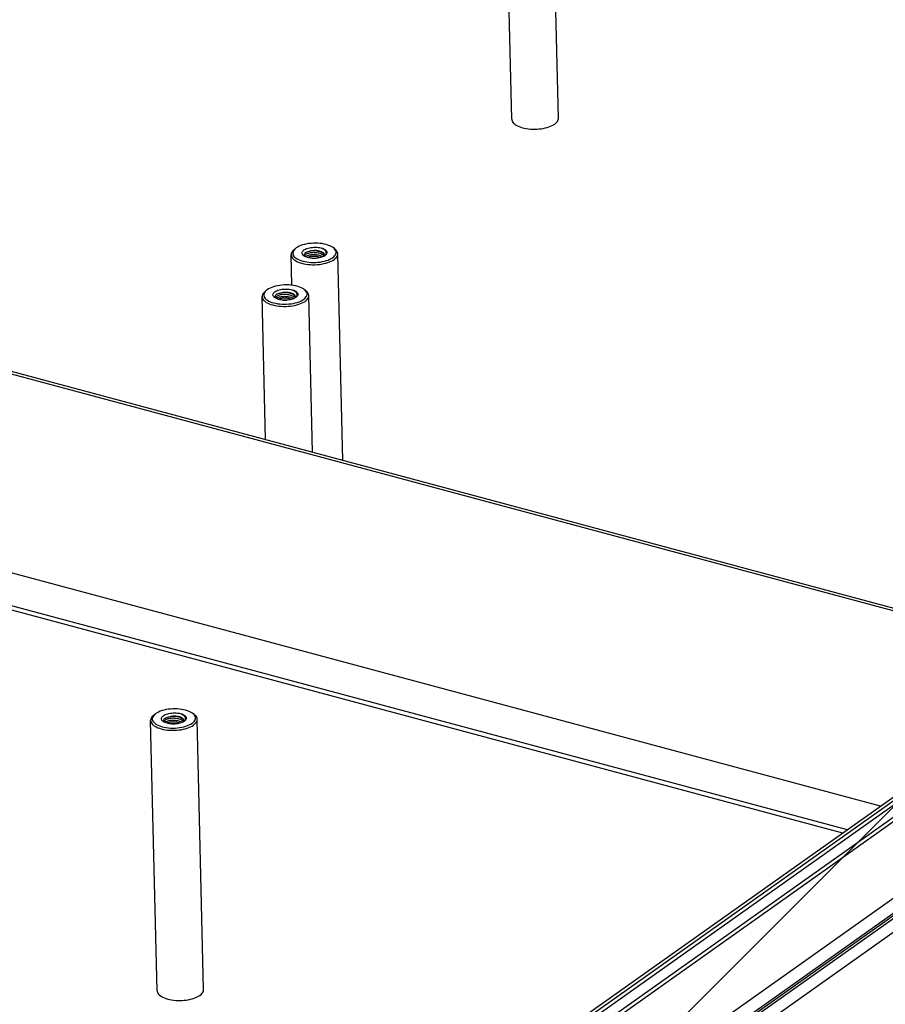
# Model space of a CAD drawing. Header units: millimetres. Extents: x 6 to 414, y 7 to 290.
# Tile 41 of 256: x 142 to 153, y 101 to 113. Entities that reach past the tile are written whole.
import ezdxf

# ---------------------------------------------------------------- set-up
doc = ezdxf.new("R2010")
doc.units = ezdxf.units.MM
doc.header["$LTSCALE"] = 23.1
doc.layers.get('0').update_dxf_attribs({"linetype": 'CONTINUOUS'})
doc.layers.add('00_COMPONENTS', color=7, linetype='CONTINUOUS')

msp = doc.modelspace()

# ---------------------------------------------------------------- linework, layer by layer
at = {"color": 4, "linetype": 'Continuous'}
for p, q in [((176.649, 120.839), (144.55, 98.072)), ((145.086, 97.338), (176.675, 119.742))]:
    msp.add_line(p, q, dxfattribs=at)
at = {"color": 7, "linetype": 'Continuous'}
for p, q in [((148.069, 112.071), (147.992, 115.32)), ((148.629, 112.084), (148.552, 115.334)), ((129.165, 112.466), (153.884, 105.834)), ((148.138, 111.991), (148.156, 111.983)), ((148.292, 111.954), (148.318, 111.953)), ((148.395, 111.955), (148.42, 111.958)), ((145.453, 110.504), (145.47, 110.518)), ((145.464, 110.514), (145.454, 110.502)), ((145.47, 110.518), (145.464, 110.514)), ((145.478, 110.524), (145.47, 110.518)), ((145.938, 110.516), (145.921, 110.529)), ((145.426, 110.075), (145.417, 110.441)), ((145.572, 110.432), (145.575, 110.426)), ((145.575, 110.426), (145.578, 110.423)), ((145.578, 110.425), (145.578, 110.423)), ((145.592, 110.416), (145.581, 110.421)), ((145.591, 110.421), (145.587, 110.418)), ((145.597, 110.426), (145.591, 110.421)), ((145.79, 110.36), (145.815, 110.365)), ((145.815, 110.427), (145.804, 110.421)), ((145.812, 110.425), (145.815, 110.431)), ((145.824, 110.433), (145.815, 110.427)), ((145.821, 110.432), (145.818, 110.429)), ((145.823, 110.432), (145.829, 110.438)), ((145.827, 110.436), (145.824, 110.433)), ((146.036, 107.971), (145.977, 110.454)), ((145.765, 110.355), (145.79, 110.36)), ((152.5, 103.812), (129.138, 110.081)), ((145.103, 110.002), (145.12, 110.016)), ((145.115, 110.011), (145.104, 110)), ((145.12, 110.015), (145.115, 110.011)), ((145.129, 110.022), (145.12, 110.015)), ((145.589, 110.013), (145.571, 110.026)), ((145.108, 108.22), (145.068, 109.939)), ((145.223, 109.929), (145.226, 109.924)), ((145.226, 109.924), (145.229, 109.92)), ((145.228, 109.922), (145.228, 109.921)), ((145.242, 109.914), (145.231, 109.919)), ((145.241, 109.919), (145.238, 109.916)), ((145.248, 109.923), (145.241, 109.919)), ((145.465, 109.925), (145.455, 109.919)), ((145.462, 109.923), (145.466, 109.929)), ((145.474, 109.93), (145.465, 109.925)), ((145.472, 109.93), (145.469, 109.927)), ((145.474, 109.93), (145.479, 109.935)), ((145.478, 109.933), (145.474, 109.93)), ((145.672, 108.069), (145.627, 109.952)), ((128.821, 109.774), (152.098, 103.528)), ((145.415, 109.853), (145.441, 109.857)), ((145.441, 109.857), (145.466, 109.863)), ((143.763, 104.904), (143.78, 104.918)), ((143.78, 104.917), (143.775, 104.913)), ((143.788, 104.924), (143.78, 104.917)), ((144.249, 104.915), (144.231, 104.928)), ((143.804, 101.591), (143.727, 104.841)), ((143.775, 104.913), (143.764, 104.902)), ((143.882, 104.831), (143.885, 104.826)), ((143.885, 104.826), (143.888, 104.822)), ((143.888, 104.824), (143.888, 104.823)), ((143.902, 104.816), (143.891, 104.821)), ((143.901, 104.821), (143.898, 104.818)), ((143.908, 104.825), (143.901, 104.821)), ((144.125, 104.827), (144.115, 104.821)), ((144.122, 104.825), (144.125, 104.831)), ((144.134, 104.832), (144.125, 104.827)), ((144.132, 104.832), (144.129, 104.829)), ((144.134, 104.832), (144.139, 104.837)), ((144.138, 104.835), (144.134, 104.832)), ((144.364, 101.604), (144.287, 104.854)), ((144.075, 104.755), (144.101, 104.759)), ((144.101, 104.759), (144.126, 104.765)), ((143.874, 101.512), (143.892, 101.504)), ((144.028, 101.475), (144.053, 101.473)), ((144.131, 101.476), (144.156, 101.479))]:
    msp.add_line(p, q, dxfattribs=at)
at = {"color": 3, "linetype": 'Continuous'}
for p, q in [((129.198, 112.49), (153.916, 105.857)), ((128.823, 109.72), (152.044, 103.489))]:
    msp.add_line(p, q, dxfattribs=at)
at = {"color": 2, "linetype": 'Continuous'}
msp.add_line((148.887, 100.034), (152.721, 103.868), dxfattribs=at)
at = {"color": 7, "linetype": 'Continuous'}
for points in [[(148.069, 112.071), (148.07, 112.063), (148.073, 112.052), (148.078, 112.04), (148.086, 112.03), (148.096, 112.019), (148.108, 112.009), (148.122, 112), (148.138, 111.991)], [(148.584, 112.014), (148.597, 112.025), (148.608, 112.035), (148.617, 112.046), (148.623, 112.058), (148.627, 112.069), (148.629, 112.081), (148.629, 112.084)], [(148.156, 111.983), (148.176, 111.976), (148.197, 111.97), (148.219, 111.965), (148.243, 111.96), (148.267, 111.957), (148.292, 111.954)], [(148.318, 111.953), (148.344, 111.953), (148.369, 111.954), (148.395, 111.955)], [(148.42, 111.958), (148.445, 111.962), (148.469, 111.967), (148.492, 111.973), (148.513, 111.98), (148.533, 111.987), (148.552, 111.996)], [(148.552, 111.996), (148.569, 112.005), (148.584, 112.014)], [(145.453, 110.504), (145.448, 110.5), (145.437, 110.489), (145.428, 110.477), (145.422, 110.465), (145.418, 110.453), (145.417, 110.441)], [(145.454, 110.502), (145.445, 110.491), (145.44, 110.479), (145.437, 110.467), (145.437, 110.454), (145.44, 110.442), (145.446, 110.431), (145.454, 110.419), (145.465, 110.408), (145.479, 110.398), (145.495, 110.389), (145.513, 110.38), (145.534, 110.372), (145.556, 110.366), (145.579, 110.36)], [(145.921, 110.529), (145.914, 110.533), (145.898, 110.543), (145.88, 110.551), (145.859, 110.559), (145.837, 110.566), (145.814, 110.571), (145.789, 110.576), (145.763, 110.579), (145.736, 110.581), (145.709, 110.582), (145.682, 110.581), (145.655, 110.579), (145.628, 110.576), (145.603, 110.572), (145.578, 110.566), (145.554, 110.56), (145.532, 110.552), (145.512, 110.544), (145.494, 110.535), (145.478, 110.524)], [(145.567, 110.429), (145.563, 110.432), (145.557, 110.439), (145.552, 110.445), (145.549, 110.452), (145.547, 110.459), (145.547, 110.466), (145.548, 110.473), (145.551, 110.48), (145.556, 110.487), (145.563, 110.493), (145.57, 110.5)], [(145.57, 110.5), (145.581, 110.506), (145.593, 110.512), (145.606, 110.517), (145.621, 110.522), (145.637, 110.526), (145.654, 110.529), (145.671, 110.531), (145.688, 110.532), (145.706, 110.533), (145.724, 110.532), (145.741, 110.53), (145.757, 110.528), (145.773, 110.525), (145.788, 110.52)], [(145.593, 110.47), (145.601, 110.474), (145.61, 110.478), (145.62, 110.481), (145.631, 110.484), (145.642, 110.486), (145.654, 110.488)], [(145.817, 110.442), (145.817, 110.443), (145.816, 110.449), (145.813, 110.455), (145.809, 110.46), (145.803, 110.466), (145.797, 110.471), (145.788, 110.475), (145.779, 110.479), (145.769, 110.483), (145.758, 110.486), (145.746, 110.489), (145.733, 110.491), (145.72, 110.492), (145.707, 110.492), (145.693, 110.492), (145.68, 110.491), (145.667, 110.49), (145.654, 110.488)], [(145.816, 110.435), (145.814, 110.442), (145.81, 110.448), (145.804, 110.455), (145.798, 110.461), (145.789, 110.466), (145.78, 110.471), (145.77, 110.476), (145.758, 110.48), (145.746, 110.483), (145.734, 110.486), (145.721, 110.488), (145.707, 110.489), (145.694, 110.49), (145.68, 110.49), (145.667, 110.489), (145.654, 110.488)], [(145.788, 110.52), (145.8, 110.516), (145.811, 110.511), (145.82, 110.506), (145.828, 110.5), (145.835, 110.494), (145.84, 110.487), (145.844, 110.48), (145.846, 110.474), (145.846, 110.467), (145.845, 110.46), (145.842, 110.453), (145.838, 110.446), (145.831, 110.439), (145.827, 110.436)], [(145.788, 110.52), (145.799, 110.514), (145.808, 110.508), (145.816, 110.501), (145.823, 110.494), (145.828, 110.486), (145.832, 110.479), (145.834, 110.471), (145.834, 110.463), (145.833, 110.455), (145.831, 110.447), (145.827, 110.44), (145.821, 110.432)], [(145.829, 110.438), (145.834, 110.445), (145.838, 110.452), (145.841, 110.46), (145.841, 110.467), (145.84, 110.475), (145.838, 110.482), (145.833, 110.49), (145.827, 110.497), (145.819, 110.503), (145.81, 110.509), (145.8, 110.515), (145.788, 110.52)], [(145.915, 110.407), (145.929, 110.418), (145.939, 110.429), (145.948, 110.441), (145.953, 110.453), (145.956, 110.465), (145.956, 110.477), (145.953, 110.489), (145.947, 110.501), (145.939, 110.512)], [(145.939, 110.512), (145.928, 110.523), (145.921, 110.529)], [(145.977, 110.454), (145.975, 110.467), (145.971, 110.479), (145.963, 110.491), (145.954, 110.502), (145.942, 110.513), (145.938, 110.516)], [(145.417, 110.441), (145.419, 110.428), (145.423, 110.416), (145.43, 110.405), (145.44, 110.393), (145.452, 110.383), (145.467, 110.373), (145.483, 110.363), (145.502, 110.355), (145.523, 110.347), (145.545, 110.34), (145.569, 110.335)], [(145.581, 110.421), (145.571, 110.427), (145.567, 110.429)], [(145.593, 110.47), (145.586, 110.465), (145.58, 110.46), (145.575, 110.454), (145.572, 110.449), (145.57, 110.443), (145.57, 110.437), (145.572, 110.432)], [(145.597, 110.448), (145.59, 110.444), (145.585, 110.439), (145.581, 110.435), (145.579, 110.43), (145.578, 110.425)], [(145.675, 110.399), (145.66, 110.4), (145.644, 110.402), (145.63, 110.405), (145.616, 110.408), (145.603, 110.412), (145.592, 110.416)], [(145.811, 110.425), (145.807, 110.43), (145.8, 110.436), (145.793, 110.442), (145.784, 110.447), (145.774, 110.452), (145.763, 110.456), (145.751, 110.46), (145.739, 110.462), (145.726, 110.465), (145.712, 110.466), (145.698, 110.467), (145.685, 110.468), (145.672, 110.467), (145.659, 110.466), (145.646, 110.464), (145.635, 110.462), (145.624, 110.459), (145.614, 110.456), (145.605, 110.452), (145.597, 110.448)], [(145.597, 110.426), (145.605, 110.43), (145.614, 110.434), (145.625, 110.437), (145.636, 110.44), (145.648, 110.442), (145.661, 110.444), (145.673, 110.445), (145.687, 110.445), (145.7, 110.445), (145.713, 110.444), (145.726, 110.442), (145.739, 110.44), (145.751, 110.437), (145.763, 110.434), (145.774, 110.43), (145.784, 110.425), (145.793, 110.42), (145.796, 110.418)], [(145.77, 110.409), (145.763, 110.411), (145.752, 110.415), (145.739, 110.418), (145.727, 110.42), (145.714, 110.422), (145.7, 110.422), (145.687, 110.423), (145.674, 110.422), (145.661, 110.421), (145.649, 110.42), (145.637, 110.418), (145.625, 110.415), (145.615, 110.411), (145.611, 110.409)], [(145.669, 110.4), (145.675, 110.4), (145.688, 110.4), (145.701, 110.4), (145.709, 110.4)], [(145.722, 110.4), (145.706, 110.399), (145.691, 110.399), (145.675, 110.399)], [(145.804, 110.421), (145.793, 110.416), (145.78, 110.412), (145.767, 110.408), (145.752, 110.405), (145.738, 110.402), (145.722, 110.4)], [(145.809, 110.336), (145.833, 110.341), (145.856, 110.348), (145.878, 110.356), (145.898, 110.365), (145.916, 110.374), (145.932, 110.385)], [(145.815, 110.431), (145.817, 110.437), (145.817, 110.442)], [(145.815, 110.365), (145.839, 110.372), (145.861, 110.379), (145.881, 110.388), (145.899, 110.397), (145.915, 110.407)], [(145.932, 110.385), (145.946, 110.396), (145.957, 110.407), (145.966, 110.419), (145.972, 110.431), (145.976, 110.443), (145.977, 110.454)], [(145.569, 110.335), (145.594, 110.33), (145.62, 110.327), (145.647, 110.324), (145.674, 110.323), (145.701, 110.323), (145.729, 110.325), (145.756, 110.327), (145.782, 110.331), (145.809, 110.336)], [(145.579, 110.36), (145.604, 110.356), (145.63, 110.353)], [(145.63, 110.353), (145.657, 110.351), (145.684, 110.35), (145.711, 110.35)], [(145.711, 110.35), (145.738, 110.352), (145.765, 110.355)], [(145.571, 110.026), (145.565, 110.031), (145.549, 110.04), (145.53, 110.049), (145.51, 110.057), (145.488, 110.063), (145.464, 110.069), (145.44, 110.073), (145.414, 110.077), (145.387, 110.079), (145.36, 110.079), (145.333, 110.079), (145.306, 110.077), (145.279, 110.074), (145.253, 110.07), (145.228, 110.064), (145.205, 110.058), (145.183, 110.05), (145.163, 110.041), (145.145, 110.032), (145.129, 110.022)], [(145.221, 109.997), (145.232, 110.004), (145.244, 110.01), (145.257, 110.015), (145.272, 110.02), (145.288, 110.024), (145.304, 110.027), (145.322, 110.029), (145.339, 110.03), (145.357, 110.03), (145.374, 110.03), (145.392, 110.028), (145.408, 110.026), (145.424, 110.022), (145.438, 110.018)], [(145.438, 110.018), (145.451, 110.014), (145.461, 110.009), (145.471, 110.003), (145.479, 109.998), (145.486, 109.991), (145.491, 109.985), (145.495, 109.978), (145.497, 109.971), (145.497, 109.964), (145.496, 109.957), (145.493, 109.95), (145.488, 109.943), (145.482, 109.937), (145.478, 109.933)], [(145.438, 110.018), (145.449, 110.012), (145.459, 110.006), (145.467, 109.999), (145.474, 109.991), (145.479, 109.984), (145.482, 109.976), (145.485, 109.968), (145.485, 109.96), (145.484, 109.953), (145.482, 109.945), (145.477, 109.937), (145.472, 109.93)], [(145.479, 109.935), (145.485, 109.943), (145.489, 109.95), (145.491, 109.957), (145.492, 109.965), (145.491, 109.973), (145.488, 109.98), (145.484, 109.987), (145.478, 109.994), (145.47, 110.001), (145.461, 110.007), (145.45, 110.013), (145.438, 110.018)], [(145.566, 109.905), (145.579, 109.916), (145.59, 109.927), (145.598, 109.939), (145.604, 109.95), (145.607, 109.963), (145.607, 109.975), (145.604, 109.987), (145.598, 109.998), (145.59, 110.01)], [(145.59, 110.01), (145.578, 110.021), (145.571, 110.026)], [(145.627, 109.952), (145.626, 109.965), (145.621, 109.977), (145.614, 109.989), (145.604, 110), (145.592, 110.011), (145.589, 110.013)], [(145.103, 110.002), (145.099, 109.998), (145.087, 109.986), (145.078, 109.975), (145.072, 109.963), (145.069, 109.95), (145.068, 109.939)], [(145.068, 109.939), (145.069, 109.926), (145.074, 109.914), (145.081, 109.902), (145.091, 109.891), (145.103, 109.88), (145.117, 109.87), (145.134, 109.861), (145.153, 109.852), (145.173, 109.845), (145.196, 109.838), (145.22, 109.832)], [(145.104, 110), (145.096, 109.988), (145.09, 109.976), (145.088, 109.964), (145.088, 109.952), (145.091, 109.94), (145.096, 109.928), (145.105, 109.917), (145.116, 109.906), (145.13, 109.896), (145.146, 109.886), (145.164, 109.878), (145.184, 109.87), (145.206, 109.863), (145.23, 109.858)], [(145.218, 109.927), (145.214, 109.93), (145.208, 109.936), (145.203, 109.943), (145.199, 109.95), (145.197, 109.957), (145.197, 109.964), (145.199, 109.971), (145.202, 109.978), (145.207, 109.984), (145.213, 109.991), (145.221, 109.997)], [(145.231, 109.919), (145.222, 109.924), (145.218, 109.927)], [(145.244, 109.968), (145.236, 109.963), (145.23, 109.958), (145.226, 109.952), (145.222, 109.946), (145.221, 109.941), (145.221, 109.935), (145.223, 109.929)], [(145.247, 109.946), (145.241, 109.941), (145.236, 109.937), (145.232, 109.932), (145.229, 109.927), (145.228, 109.922)], [(145.326, 109.897), (145.31, 109.898), (145.295, 109.9), (145.281, 109.902), (145.267, 109.905), (145.254, 109.909), (145.242, 109.914)], [(145.244, 109.968), (145.252, 109.972), (145.261, 109.975), (145.271, 109.979), (145.281, 109.981), (145.293, 109.984), (145.304, 109.986)], [(145.462, 109.923), (145.458, 109.928), (145.451, 109.934), (145.443, 109.94), (145.434, 109.945), (145.424, 109.95), (145.413, 109.954), (145.402, 109.957), (145.389, 109.96), (145.376, 109.962), (145.363, 109.964), (145.349, 109.965), (145.335, 109.965), (145.322, 109.965), (145.309, 109.964), (145.297, 109.962), (145.285, 109.96), (145.274, 109.957), (145.264, 109.954), (145.255, 109.95), (145.247, 109.946)], [(145.248, 109.923), (145.256, 109.927), (145.265, 109.931), (145.275, 109.935), (145.287, 109.938), (145.299, 109.94), (145.311, 109.941), (145.324, 109.942), (145.337, 109.943), (145.35, 109.942), (145.364, 109.942), (145.377, 109.94), (145.39, 109.938), (145.402, 109.935), (145.413, 109.931), (145.424, 109.927), (145.434, 109.923), (145.443, 109.918), (145.446, 109.915)], [(145.42, 109.907), (145.414, 109.909), (145.402, 109.912), (145.39, 109.915), (145.377, 109.918), (145.364, 109.919), (145.351, 109.92), (145.338, 109.92), (145.325, 109.92), (145.312, 109.919), (145.299, 109.917), (145.287, 109.915), (145.276, 109.912), (145.266, 109.909), (145.261, 109.907)], [(145.468, 109.939), (145.468, 109.941), (145.466, 109.946), (145.464, 109.952), (145.46, 109.958), (145.454, 109.963), (145.447, 109.968), (145.439, 109.973), (145.43, 109.977), (145.419, 109.981), (145.408, 109.984), (145.396, 109.986), (145.384, 109.988), (145.371, 109.989), (145.357, 109.99), (145.344, 109.99), (145.33, 109.989), (145.317, 109.988), (145.304, 109.986)], [(145.467, 109.933), (145.464, 109.94), (145.46, 109.946), (145.455, 109.952), (145.448, 109.958), (145.44, 109.964), (145.431, 109.969), (145.42, 109.973), (145.409, 109.977), (145.397, 109.981), (145.384, 109.983), (145.371, 109.985), (145.358, 109.987), (145.344, 109.987), (145.331, 109.987), (145.317, 109.987), (145.304, 109.986)], [(145.32, 109.897), (145.325, 109.898), (145.338, 109.898), (145.352, 109.898), (145.36, 109.897)], [(145.373, 109.898), (145.357, 109.897), (145.341, 109.897), (145.326, 109.897)], [(145.455, 109.919), (145.444, 109.914), (145.431, 109.91), (145.417, 109.906), (145.403, 109.902), (145.388, 109.9), (145.373, 109.898)], [(145.466, 109.929), (145.467, 109.935), (145.468, 109.939)], [(145.466, 109.863), (145.489, 109.869), (145.511, 109.877), (145.531, 109.885), (145.55, 109.895), (145.566, 109.905)], [(145.583, 109.882), (145.597, 109.893), (145.608, 109.905), (145.617, 109.916), (145.623, 109.928), (145.627, 109.941), (145.627, 109.952)], [(145.22, 109.832), (145.245, 109.828), (145.271, 109.824), (145.297, 109.822), (145.325, 109.821), (145.352, 109.821), (145.379, 109.822), (145.407, 109.825), (145.433, 109.828), (145.46, 109.833)], [(145.23, 109.858), (145.255, 109.853), (145.281, 109.85)], [(145.281, 109.85), (145.307, 109.848), (145.334, 109.848), (145.362, 109.848)], [(145.362, 109.848), (145.389, 109.85), (145.415, 109.853)], [(145.46, 109.833), (145.483, 109.839), (145.507, 109.846), (145.529, 109.854), (145.549, 109.863), (145.567, 109.872), (145.583, 109.882)], [(144.231, 104.928), (144.224, 104.933), (144.208, 104.942), (144.19, 104.951), (144.17, 104.959), (144.148, 104.965), (144.124, 104.971), (144.099, 104.975), (144.073, 104.979), (144.047, 104.981), (144.02, 104.981), (143.992, 104.981), (143.965, 104.979), (143.939, 104.976), (143.913, 104.972), (143.888, 104.966), (143.865, 104.96), (143.843, 104.952), (143.822, 104.943), (143.804, 104.934), (143.788, 104.924)], [(143.881, 104.899), (143.891, 104.906), (143.903, 104.912), (143.917, 104.917), (143.932, 104.922), (143.947, 104.926), (143.964, 104.929), (143.981, 104.931), (143.999, 104.932), (144.017, 104.932), (144.034, 104.932), (144.051, 104.93), (144.068, 104.928), (144.083, 104.924), (144.098, 104.92)], [(144.098, 104.92), (144.11, 104.916), (144.121, 104.911), (144.131, 104.905), (144.139, 104.9), (144.146, 104.893), (144.151, 104.887), (144.154, 104.88), (144.156, 104.873), (144.157, 104.866), (144.155, 104.859), (144.152, 104.852), (144.148, 104.845), (144.142, 104.839), (144.138, 104.835)], [(144.098, 104.92), (144.109, 104.914), (144.119, 104.907), (144.127, 104.901), (144.133, 104.893), (144.139, 104.886), (144.142, 104.878), (144.144, 104.87), (144.145, 104.862), (144.144, 104.855), (144.141, 104.847), (144.137, 104.839), (144.132, 104.832)], [(144.139, 104.837), (144.145, 104.845), (144.149, 104.852), (144.151, 104.859), (144.152, 104.867), (144.151, 104.875), (144.148, 104.882), (144.144, 104.889), (144.137, 104.896), (144.13, 104.903), (144.121, 104.909), (144.11, 104.915), (144.098, 104.92)], [(144.249, 104.912), (144.238, 104.923), (144.231, 104.928)], [(143.763, 104.904), (143.758, 104.9), (143.747, 104.888), (143.738, 104.877), (143.732, 104.865), (143.728, 104.852), (143.727, 104.841)], [(143.727, 104.841), (143.729, 104.828), (143.734, 104.816), (143.741, 104.804), (143.75, 104.793), (143.763, 104.782), (143.777, 104.772), (143.794, 104.763), (143.813, 104.754), (143.833, 104.747), (143.855, 104.74), (143.879, 104.734)], [(143.764, 104.902), (143.756, 104.89), (143.75, 104.878), (143.747, 104.866), (143.747, 104.854), (143.75, 104.842), (143.756, 104.83), (143.764, 104.819), (143.776, 104.808), (143.789, 104.798), (143.805, 104.788), (143.824, 104.78), (143.844, 104.772), (143.866, 104.765), (143.89, 104.76)], [(143.877, 104.829), (143.874, 104.832), (143.867, 104.838), (143.862, 104.845), (143.859, 104.852), (143.857, 104.859), (143.857, 104.866), (143.859, 104.873), (143.862, 104.88), (143.867, 104.886), (143.873, 104.893), (143.881, 104.899)], [(143.891, 104.821), (143.882, 104.826), (143.877, 104.829)], [(143.904, 104.87), (143.896, 104.865), (143.89, 104.86), (143.885, 104.854), (143.882, 104.848), (143.881, 104.843), (143.881, 104.837), (143.882, 104.831)], [(143.907, 104.848), (143.901, 104.843), (143.896, 104.839), (143.892, 104.834), (143.889, 104.829), (143.888, 104.824)], [(143.985, 104.799), (143.97, 104.8), (143.955, 104.802), (143.94, 104.804), (143.927, 104.807), (143.914, 104.811), (143.902, 104.816)], [(143.904, 104.87), (143.912, 104.874), (143.921, 104.877), (143.93, 104.881), (143.941, 104.883), (143.952, 104.886), (143.964, 104.888)], [(144.121, 104.825), (144.117, 104.83), (144.111, 104.836), (144.103, 104.842), (144.094, 104.847), (144.084, 104.852), (144.073, 104.856), (144.061, 104.859), (144.049, 104.862), (144.036, 104.864), (144.022, 104.866), (144.009, 104.867), (143.995, 104.867), (143.982, 104.867), (143.969, 104.866), (143.957, 104.864), (143.945, 104.862), (143.934, 104.859), (143.924, 104.856), (143.915, 104.852), (143.907, 104.848)], [(143.908, 104.825), (143.916, 104.829), (143.925, 104.833), (143.935, 104.837), (143.946, 104.84), (143.958, 104.842), (143.971, 104.843), (143.984, 104.844), (143.997, 104.845), (144.01, 104.844), (144.023, 104.844), (144.036, 104.842), (144.049, 104.84), (144.061, 104.837), (144.073, 104.833), (144.084, 104.829), (144.094, 104.825), (144.103, 104.82), (144.106, 104.817)], [(144.08, 104.809), (144.074, 104.811), (144.062, 104.814), (144.05, 104.817), (144.037, 104.82), (144.024, 104.821), (144.011, 104.822), (143.997, 104.822), (143.984, 104.822), (143.972, 104.821), (143.959, 104.819), (143.947, 104.817), (143.936, 104.814), (143.925, 104.811), (143.921, 104.809)], [(144.127, 104.841), (144.127, 104.843), (144.126, 104.848), (144.124, 104.854), (144.119, 104.86), (144.114, 104.865), (144.107, 104.87), (144.099, 104.875), (144.089, 104.879), (144.079, 104.883), (144.068, 104.886), (144.056, 104.888), (144.043, 104.89), (144.03, 104.891), (144.017, 104.892), (144.004, 104.892), (143.99, 104.891), (143.977, 104.89), (143.964, 104.888)], [(144.127, 104.835), (144.124, 104.842), (144.12, 104.848), (144.115, 104.854), (144.108, 104.86), (144.1, 104.866), (144.09, 104.871), (144.08, 104.875), (144.069, 104.879), (144.057, 104.883), (144.044, 104.885), (144.031, 104.887), (144.017, 104.889), (144.004, 104.889), (143.99, 104.889), (143.977, 104.889), (143.964, 104.888)], [(143.98, 104.799), (143.985, 104.8), (143.998, 104.8), (144.011, 104.8), (144.02, 104.799)], [(144.032, 104.8), (144.017, 104.799), (144.001, 104.799), (143.985, 104.799)], [(144.115, 104.821), (144.103, 104.816), (144.091, 104.812), (144.077, 104.808), (144.063, 104.804), (144.048, 104.802), (144.032, 104.8)], [(144.125, 104.831), (144.127, 104.837), (144.127, 104.841)], [(144.126, 104.765), (144.149, 104.771), (144.171, 104.779), (144.191, 104.787), (144.209, 104.797), (144.225, 104.807)], [(144.225, 104.807), (144.239, 104.818), (144.25, 104.829), (144.258, 104.841), (144.264, 104.852), (144.266, 104.865), (144.266, 104.877), (144.263, 104.889), (144.258, 104.9), (144.249, 104.912)], [(144.242, 104.784), (144.256, 104.795), (144.268, 104.807), (144.276, 104.818), (144.283, 104.83), (144.286, 104.843), (144.287, 104.854)], [(144.287, 104.854), (144.285, 104.867), (144.281, 104.879), (144.274, 104.891), (144.264, 104.902), (144.252, 104.913), (144.249, 104.915)], [(143.879, 104.734), (143.904, 104.73), (143.93, 104.726), (143.957, 104.724), (143.984, 104.723), (144.012, 104.723), (144.039, 104.724), (144.066, 104.727), (144.093, 104.73), (144.119, 104.735)], [(143.89, 104.76), (143.914, 104.755), (143.94, 104.752)], [(143.94, 104.752), (143.967, 104.75), (143.994, 104.75), (144.021, 104.75)], [(144.021, 104.75), (144.048, 104.752), (144.075, 104.755)], [(144.119, 104.735), (144.143, 104.741), (144.167, 104.748), (144.188, 104.756), (144.208, 104.765), (144.226, 104.774), (144.242, 104.784)], [(144.319, 101.535), (144.333, 101.545), (144.343, 101.556), (144.352, 101.567), (144.358, 101.578), (144.362, 101.589), (144.364, 101.601), (144.364, 101.604)], [(143.804, 101.591), (143.805, 101.583), (143.808, 101.572), (143.814, 101.561), (143.821, 101.55), (143.831, 101.54), (143.844, 101.53), (143.858, 101.52), (143.874, 101.512)], [(143.892, 101.504), (143.911, 101.497), (143.932, 101.49), (143.955, 101.485), (143.978, 101.48), (144.003, 101.477), (144.028, 101.475)], [(144.156, 101.479), (144.18, 101.483), (144.204, 101.488), (144.227, 101.493), (144.249, 101.5), (144.269, 101.508), (144.288, 101.516)], [(144.288, 101.516), (144.304, 101.525), (144.319, 101.535)], [(144.053, 101.473), (144.079, 101.473), (144.105, 101.474), (144.131, 101.476)]]:
    msp.add_lwpolyline(points, dxfattribs=at)
at = {"layer": '00_COMPONENTS', "color": 3, "linetype": 'Continuous'}
for p, q in [((145.199, 97.236), (176.679, 119.563)), ((145.21, 97.216), (176.691, 119.543)), ((145.234, 97.2), (176.714, 119.528)), ((145.303, 97.082), (176.788, 119.413)), ((148.689, 101.064), (156.873, 106.868)), ((148.687, 100.868), (156.98, 106.749)), ((148.696, 100.82), (156.989, 106.701))]:
    msp.add_line(p, q, dxfattribs=at)
at = {"layer": '00_COMPONENTS', "color": 7, "linetype": 'Continuous'}
msp.add_line((148.611, 101.054), (156.795, 106.859), dxfattribs=at)

doc.saveas('drawing.dxf')
